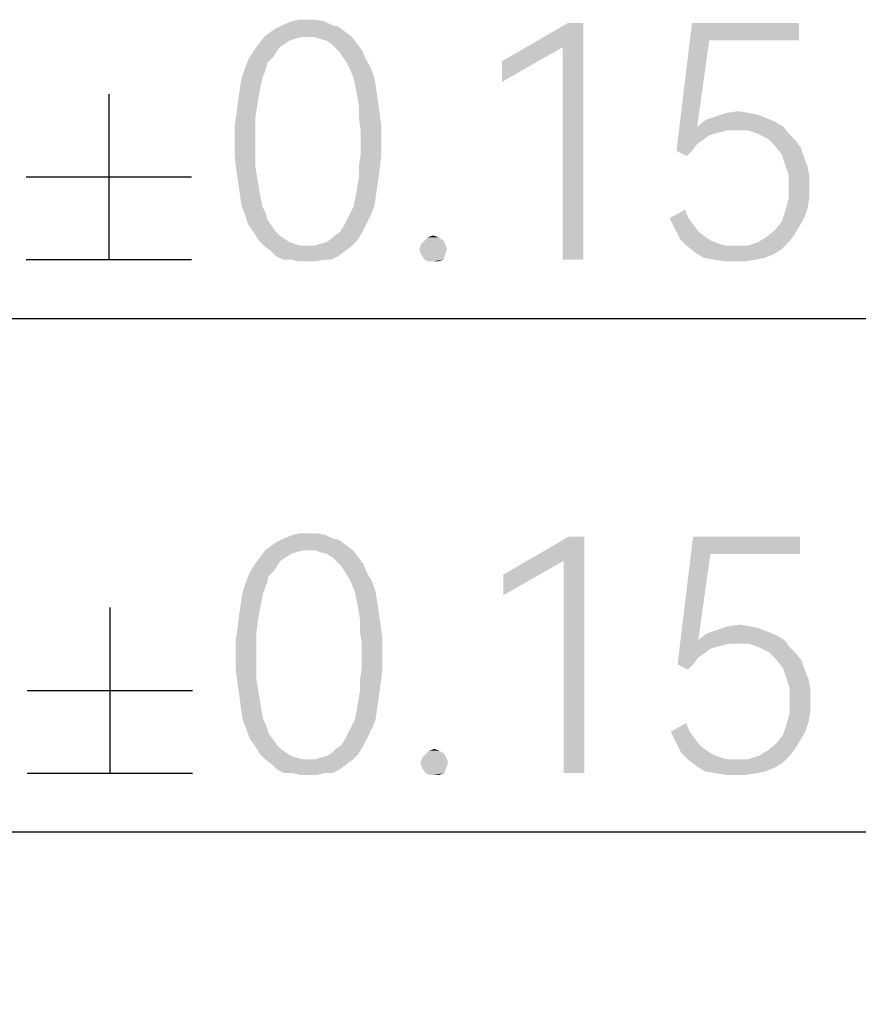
# Model space of a CAD drawing. Header units: millimetres. Extents: x 0 to 297, y 0 to 210.
# Tile 107 of 122: x 199 to 206, y 167 to 175. Entities that reach past the tile are written whole.
import ezdxf

# ---------------------------------------------------------------- set-up
doc = ezdxf.new("R2010")
doc.units = ezdxf.units.MM
doc.header["$LTSCALE"] = 16.335
doc.layers.get('0').update_dxf_attribs({"linetype": 'CONTINUOUS'})
doc.styles.get("Standard").update_dxf_attribs({"font": 'harmonyos_sans_sc_light.ttf'})
doc.dimstyles.new('DIMSTYLE_3', dxfattribs={"dimtxt": 2, "dimasz": 1.8, "dimexe": 0.8, "dimexo": 0, "dimgap": 0.5, "dimtad": 1, "dimzin": 0, "dimdsep": 46, "dimtxsty": 'STANDARD', "dimblk": '_FILLED', "dimblk1": '_FILLED', "dimblk2": '_FILLED', "dimcen": 0.09, "dimclrt": 7, "dimazin": 0, "dimtol": 1, "dimtp": 0.15, "dimtm": 0.15, "dimtfac": 1, "dimtofl": 0, "dimtmove": 0, "dimatfit": 3, "dimldrblk": '_FILLED', "dimfxl": 1, "dimtolj": 1, "dimtzin": 0, "dimarcsym": 0})

# ---------------------------------------------------------------- blocks, each defined once
blk = doc.blocks.new('_FILLED')
at = {"color": 0, "linetype": 'BYBLOCK'}
blk.add_solid([(0, 0), (-1, 0.1667), (-1, -0.1667)], dxfattribs=at)
blk = doc.blocks.new('*D4')
at = {"color": 7, "linetype": 'CONTINUOUS'}
for p, q in [((169.6686, 159.3616), (169.6686, 169.2848)), ((227.6686, 159.3616), (227.6686, 169.2848)), ((169.6686, 168.4848), (198.6686, 168.4848)), ((227.6686, 168.4848), (198.6686, 168.4848))]:
    blk.add_line(p, q, dxfattribs=at)
at = {"color": 7, "linetype": 'CONTINUOUS', "xscale": 1.8, "yscale": 1.8, "zscale": 1.8, "rotation": 180}
blk.add_blockref('_FILLED', (169.6686, 168.4848), dxfattribs=at)
at = {"color": 7, "linetype": 'CONTINUOUS', "xscale": 1.8, "yscale": 1.8, "zscale": 1.8}
blk.add_blockref('_FILLED', (227.6686, 168.4848), dxfattribs=at)
blk = doc.blocks.new('*D5')
at = {"color": 7, "linetype": 'CONTINUOUS'}
for p, q in [((163.1591, 147.1), (163.1591, 173.6274)), ((234.1591, 147.0271), (234.1591, 173.6274)), ((163.1591, 172.8274), (198.6591, 172.8274)), ((234.1591, 172.8274), (198.6591, 172.8274))]:
    blk.add_line(p, q, dxfattribs=at)
at = {"color": 7, "linetype": 'CONTINUOUS', "xscale": 1.8, "yscale": 1.8, "zscale": 1.8, "rotation": 180}
blk.add_blockref('_FILLED', (163.1591, 172.8274), dxfattribs=at)
at = {"color": 7, "linetype": 'CONTINUOUS', "xscale": 1.8, "yscale": 1.8, "zscale": 1.8}
blk.add_blockref('_FILLED', (234.1591, 172.8274), dxfattribs=at)

msp = doc.modelspace()

# ---------------------------------------------------------------- linework, layer by layer
at = {"color": 7, "linetype": 'CONTINUOUS'}
for p, q in [((199.86, 174.7274), (199.86, 173.3274)), ((199.1599, 174.0274), (200.5599, 174.0274)), ((199.1599, 173.3274), (200.5599, 173.3274)), ((199.8695, 170.3848), (199.8695, 168.9848)), ((199.1695, 169.6848), (200.5695, 169.6848)), ((199.1695, 168.9848), (200.5695, 168.9848))]:
    msp.add_line(p, q, dxfattribs=at)
for points in [[(201.2312, 175.2544), (201.275, 175.2836), (201.8006, 175.2982)], [(201.2312, 175.2544), (201.8006, 175.2982), (201.859, 175.2544)], [(201.7422, 175.3128), (201.8006, 175.2982), (201.275, 175.2836)], [(201.7422, 175.3128), (201.275, 175.2836), (201.3334, 175.3128)], [(201.6838, 175.342), (201.3334, 175.3128), (201.4064, 175.342)], [(201.3334, 175.3128), (201.6838, 175.342), (201.7422, 175.3128)], [(201.5378, 175.3566), (201.6108, 175.3566), (201.4064, 175.342)], [(201.5378, 175.3566), (201.4064, 175.342), (201.4648, 175.3566)], [(201.4064, 175.342), (201.6108, 175.3566), (201.6838, 175.342)], [(203.8736, 175.3274), (203.6984, 175.123), (203.1874, 175.0062)], [(203.8736, 175.3274), (203.1874, 175.0062), (203.7422, 175.3274)], [(203.6984, 173.3274), (203.6984, 175.123), (203.8736, 175.3274)], [(203.6984, 173.3274), (203.8736, 175.3274), (203.8736, 173.3274)], [(204.9393, 175.1814), (204.6619, 174.2471), (204.7933, 175.3274)], [(204.7933, 175.3274), (205.6984, 175.3274), (204.9393, 175.1814)], [(204.9393, 175.1814), (205.6984, 175.3274), (205.6984, 175.1814)], [(201.494, 175.2106), (201.4356, 175.196), (201.1291, 175.1522)], [(201.494, 175.2106), (201.1291, 175.1522), (201.1728, 175.2106)], [(201.859, 175.2544), (201.1728, 175.2106), (201.2312, 175.2544)], [(201.494, 175.2106), (201.1728, 175.2106), (201.859, 175.2544)], [(201.5378, 175.2106), (201.494, 175.2106), (201.859, 175.2544)], [(201.5962, 175.2106), (201.5378, 175.2106), (201.859, 175.2544)], [(201.5962, 175.2106), (201.859, 175.2544), (201.9174, 175.2106)], [(201.9174, 175.2106), (201.64, 175.196), (201.5962, 175.2106)], [(201.6984, 175.1814), (201.64, 175.196), (201.9174, 175.2106)], [(201.7422, 175.1522), (201.6984, 175.1814), (201.9174, 175.2106)], [(201.7422, 175.1522), (201.9174, 175.2106), (201.9612, 175.1522)], [(201.348, 175.1522), (201.3042, 175.123), (201.0853, 175.0938)], [(201.348, 175.1522), (201.0853, 175.0938), (201.1291, 175.1522)], [(201.0853, 175.0938), (201.3042, 175.123), (201.275, 175.0792)], [(201.4356, 175.196), (201.3918, 175.1814), (201.1291, 175.1522)], [(201.1291, 175.1522), (201.3918, 175.1814), (201.348, 175.1522)], [(201.9612, 175.1522), (201.7714, 175.123), (201.7422, 175.1522)], [(201.7714, 175.123), (201.9612, 175.1522), (202.005, 175.0938)], [(202.005, 175.0938), (201.8152, 175.0792), (201.7714, 175.123)], [(203.1874, 175.0062), (203.6984, 175.123), (203.1874, 174.8311)], [(204.9393, 175.1814), (204.8371, 174.4515), (204.6619, 174.2471)], [(201.275, 175.0792), (201.0415, 175.0208), (201.0853, 175.0938)], [(201.275, 175.0792), (201.2458, 175.0354), (201.0415, 175.0208)], [(201.0415, 175.0208), (201.2458, 175.0354), (201.202, 174.9916)], [(201.8444, 175.0354), (201.8152, 175.0792), (202.005, 175.0938)], [(201.8444, 175.0354), (202.005, 175.0938), (202.0342, 175.0208)], [(202.0342, 175.0208), (201.8736, 174.9916), (201.8444, 175.0354)], [(201.202, 174.9916), (201.0123, 174.9478), (201.0415, 175.0208)], [(201.0123, 174.9478), (201.202, 174.9916), (201.1874, 174.9332)], [(201.8736, 174.9916), (202.0342, 175.0208), (202.078, 174.9478)], [(202.078, 174.9478), (201.9028, 174.9332), (201.8736, 174.9916)], [(201.1874, 174.9332), (200.9831, 174.8603), (201.0123, 174.9478)], [(200.9831, 174.8603), (201.1874, 174.9332), (201.1582, 174.8603)], [(201.932, 174.8603), (201.9028, 174.9332), (202.078, 174.9478)], [(201.932, 174.8603), (202.078, 174.9478), (202.1072, 174.8603)], [(201.1582, 174.8603), (201.1436, 174.7873), (200.9685, 174.7727)], [(201.1582, 174.8603), (200.9685, 174.7727), (200.9831, 174.8603)], [(200.9685, 174.7727), (201.1436, 174.7873), (201.1291, 174.7143)], [(202.1072, 174.8603), (201.9466, 174.7873), (201.932, 174.8603)], [(201.9466, 174.7873), (202.1072, 174.8603), (202.1218, 174.7727)], [(202.1218, 174.7727), (201.9612, 174.7143), (201.9466, 174.7873)], [(201.1291, 174.7143), (200.9539, 174.6705), (200.9685, 174.7727)], [(200.9539, 174.6705), (201.1291, 174.7143), (201.1145, 174.6267)], [(201.9612, 174.7143), (202.1218, 174.7727), (202.1363, 174.6705)], [(202.1363, 174.6705), (201.9758, 174.6267), (201.9612, 174.7143)], [(201.1145, 174.6267), (200.9393, 174.5537), (200.9539, 174.6705)], [(200.9393, 174.5537), (201.1145, 174.6267), (201.0999, 174.5245)], [(201.9758, 174.6267), (202.1363, 174.6705), (202.1509, 174.5683)], [(202.1509, 174.5683), (201.9758, 174.5245), (201.9758, 174.6267)], [(201.0999, 174.5245), (200.9247, 174.4515), (200.9393, 174.5537)], [(201.9758, 174.5245), (202.1509, 174.5683), (202.1655, 174.4515)], [(205.421, 174.5245), (204.9101, 174.5099), (204.9977, 174.5391)], [(205.275, 174.5683), (205.348, 174.5537), (204.9977, 174.5391)], [(205.275, 174.5683), (204.9977, 174.5391), (205.0853, 174.5683)], [(204.9977, 174.5391), (205.348, 174.5537), (205.421, 174.5245)], [(205.0853, 174.5683), (205.1874, 174.5829), (205.275, 174.5683)], [(200.9247, 174.4515), (201.0999, 174.5245), (201.0999, 174.4223)], [(201.0999, 174.4223), (200.9247, 174.3201), (200.9247, 174.4515)], [(202.1655, 174.4515), (201.9904, 174.4223), (201.9758, 174.5245)], [(201.9904, 174.3201), (201.9904, 174.4223), (202.1655, 174.4515)], [(201.9904, 174.3201), (202.1655, 174.4515), (202.1655, 174.3201)], [(204.8371, 174.4515), (204.9393, 174.3785), (204.6619, 174.2471)], [(205.494, 174.4953), (204.8371, 174.4515), (204.9101, 174.5099)], [(204.8371, 174.4515), (205.494, 174.4953), (205.567, 174.4515)], [(204.8371, 174.4515), (205.567, 174.4515), (205.0999, 174.4223)], [(204.8371, 174.4515), (205.0999, 174.4223), (204.9831, 174.3931)], [(204.8371, 174.4515), (204.9831, 174.3931), (204.9393, 174.3785)], [(204.9101, 174.5099), (205.421, 174.5245), (205.494, 174.4953)], [(205.1728, 174.4223), (205.0999, 174.4223), (205.567, 174.4515)], [(205.2604, 174.4223), (205.1728, 174.4223), (205.567, 174.4515)], [(205.348, 174.3931), (205.2604, 174.4223), (205.567, 174.4515)], [(205.348, 174.3931), (205.567, 174.4515), (205.6108, 174.3931)], [(200.9247, 174.3201), (201.0999, 174.4223), (201.0999, 174.3201)], [(204.9393, 174.3785), (204.8809, 174.3347), (204.6619, 174.2471)], [(205.0999, 174.4223), (205.0415, 174.4077), (204.9831, 174.3931)], [(205.6108, 174.3931), (205.4356, 174.3493), (205.348, 174.3931)], [(205.4356, 174.3493), (205.6108, 174.3931), (205.6692, 174.3347)], [(201.0999, 174.3201), (201.0999, 174.2179), (200.9247, 174.2033)], [(201.0999, 174.3201), (200.9247, 174.2033), (200.9247, 174.3201)], [(202.1655, 174.3201), (201.9904, 174.2179), (201.9904, 174.3201)], [(201.9904, 174.2179), (202.1655, 174.3201), (202.1655, 174.2033)], [(204.8809, 174.3347), (204.8371, 174.3055), (204.6619, 174.2471)], [(204.6619, 174.2471), (204.8371, 174.3055), (204.7933, 174.2471)], [(205.6692, 174.3347), (205.494, 174.2909), (205.4356, 174.3493)], [(205.494, 174.2909), (205.6692, 174.3347), (205.713, 174.2763)], [(205.713, 174.2763), (205.5524, 174.2179), (205.494, 174.2909)], [(200.9247, 174.2033), (201.0999, 174.2179), (201.0999, 174.1157)], [(201.0999, 174.1157), (200.9393, 174.0865), (200.9247, 174.2033)], [(202.1655, 174.2033), (201.9758, 174.1157), (201.9904, 174.2179)], [(201.9758, 174.1157), (202.1655, 174.2033), (202.1509, 174.0865)], [(204.7933, 174.2471), (204.7495, 174.2033), (204.6619, 174.2471)], [(205.5524, 174.2179), (205.713, 174.2763), (205.7422, 174.1887)], [(205.7422, 174.1887), (205.5816, 174.1303), (205.5524, 174.2179)], [(205.5816, 174.1303), (205.7422, 174.1887), (205.7714, 174.1157)], [(205.7714, 174.1157), (205.6108, 174.0427), (205.5816, 174.1303)], [(200.9393, 174.0865), (201.0999, 174.1157), (201.1145, 174.0281)], [(201.1145, 174.0281), (200.9539, 173.9843), (200.9393, 174.0865)], [(202.1509, 174.0865), (201.9758, 174.0281), (201.9758, 174.1157)], [(201.9758, 174.0281), (202.1509, 174.0865), (202.1363, 173.9843)], [(205.6108, 174.0427), (205.7714, 174.1157), (205.786, 174.0281)], [(205.786, 174.0281), (205.6108, 173.9405), (205.6108, 174.0427)], [(200.9539, 173.9843), (201.1145, 174.0281), (201.1291, 173.9405)], [(201.1291, 173.9405), (200.9685, 173.8822), (200.9539, 173.9843)], [(202.1363, 173.9843), (201.9612, 173.9405), (201.9758, 174.0281)], [(201.9612, 173.9405), (202.1363, 173.9843), (202.1218, 173.8822)], [(205.6108, 173.9405), (205.786, 174.0281), (205.786, 173.9405)], [(200.9685, 173.8822), (201.1291, 173.9405), (201.1436, 173.853)], [(201.1436, 173.853), (200.9831, 173.78), (200.9685, 173.8822)], [(201.932, 173.78), (201.9466, 173.853), (202.1218, 173.8822)], [(201.932, 173.78), (202.1218, 173.8822), (202.1072, 173.78)], [(202.1218, 173.8822), (201.9466, 173.853), (201.9612, 173.9405)], [(205.786, 173.9405), (205.786, 173.853), (205.6108, 173.8384)], [(205.786, 173.9405), (205.6108, 173.8384), (205.6108, 173.9405)], [(200.9831, 173.78), (201.1436, 173.853), (201.1582, 173.78)], [(205.7714, 173.7654), (205.5816, 173.7362), (205.6108, 173.8384)], [(205.6108, 173.8384), (205.786, 173.853), (205.7714, 173.7654)], [(201.1582, 173.78), (201.0123, 173.707), (200.9831, 173.78)], [(201.1582, 173.78), (201.1874, 173.7216), (201.0123, 173.707)], [(201.0123, 173.707), (201.1874, 173.7216), (201.202, 173.6632)], [(201.202, 173.6632), (201.0415, 173.6194), (201.0123, 173.707)], [(202.078, 173.707), (201.8736, 173.6632), (201.9028, 173.7216)], [(201.8736, 173.6632), (202.078, 173.707), (202.0342, 173.6194)], [(202.1072, 173.78), (201.9028, 173.7216), (201.932, 173.78)], [(201.9028, 173.7216), (202.1072, 173.78), (202.078, 173.707)], [(204.6035, 173.6778), (204.7349, 173.7508), (204.7641, 173.6778)], [(205.7422, 173.6778), (205.5524, 173.6486), (205.5816, 173.7362)], [(205.5816, 173.7362), (205.7714, 173.7654), (205.7422, 173.6778)], [(201.0415, 173.6194), (201.202, 173.6632), (201.2458, 173.6048)], [(201.2458, 173.6048), (201.0853, 173.561), (201.0415, 173.6194)], [(201.8152, 173.561), (201.8444, 173.6048), (202.0342, 173.6194)], [(201.8152, 173.561), (202.0342, 173.6194), (202.005, 173.561)], [(202.0342, 173.6194), (201.8444, 173.6048), (201.8736, 173.6632)], [(204.7641, 173.6778), (204.6473, 173.5902), (204.6035, 173.6778)], [(204.7641, 173.6778), (204.8079, 173.6194), (204.6473, 173.5902)], [(204.6473, 173.5902), (204.8079, 173.6194), (204.8517, 173.561)], [(205.6984, 173.6048), (205.494, 173.5756), (205.5524, 173.6486)], [(205.5524, 173.6486), (205.7422, 173.6778), (205.6984, 173.6048)], [(201.0853, 173.561), (201.2458, 173.6048), (201.275, 173.561)], [(201.275, 173.561), (201.1291, 173.488), (201.0853, 173.561)], [(201.275, 173.561), (201.3042, 173.5318), (201.1291, 173.488)], [(201.7422, 173.5026), (201.7714, 173.5318), (202.005, 173.561)], [(201.7422, 173.5026), (202.005, 173.561), (201.9612, 173.488)], [(202.005, 173.561), (201.7714, 173.5318), (201.8152, 173.561)], [(204.8517, 173.561), (204.6911, 173.5026), (204.6473, 173.5902)], [(204.8517, 173.561), (204.9101, 173.5172), (204.6911, 173.5026)], [(205.6546, 173.5318), (205.421, 173.5172), (205.494, 173.5756)], [(205.494, 173.5756), (205.6984, 173.6048), (205.6546, 173.5318)], [(201.3042, 173.5318), (201.348, 173.5026), (201.1291, 173.488)], [(201.1291, 173.488), (201.348, 173.5026), (201.3918, 173.4734)], [(201.3918, 173.4734), (201.1728, 173.4442), (201.1291, 173.488)], [(201.3918, 173.4734), (201.4356, 173.4588), (201.1728, 173.4442)], [(201.1728, 173.4442), (201.4356, 173.4588), (201.494, 173.4442)], [(201.5962, 173.4442), (201.64, 173.4588), (201.9612, 173.488)], [(201.5962, 173.4442), (201.9612, 173.488), (201.9174, 173.4442)], [(201.64, 173.4588), (201.6984, 173.4734), (201.9612, 173.488)], [(201.9612, 173.488), (201.6984, 173.4734), (201.7422, 173.5026)], [(202.7057, 173.4588), (202.4867, 173.415), (202.5013, 173.4588)], [(202.4867, 173.415), (202.7057, 173.4588), (202.7203, 173.415)], [(202.6911, 173.488), (202.5013, 173.4588), (202.5305, 173.488)], [(202.5013, 173.4588), (202.6911, 173.488), (202.7057, 173.4588)], [(202.6473, 173.5172), (202.5305, 173.488), (202.5597, 173.5172)], [(202.5305, 173.488), (202.6473, 173.5172), (202.6911, 173.488)], [(202.5597, 173.5172), (202.6035, 173.5318), (202.6473, 173.5172)], [(204.6911, 173.5026), (204.9101, 173.5172), (204.9539, 173.488)], [(204.9539, 173.488), (204.7495, 173.4442), (204.6911, 173.5026)], [(204.9539, 173.488), (205.0269, 173.4588), (204.7495, 173.4442)], [(204.7495, 173.4442), (205.0269, 173.4588), (205.0853, 173.4442)], [(205.6108, 173.4734), (205.2604, 173.4442), (205.348, 173.4734)], [(205.2604, 173.4442), (205.6108, 173.4734), (205.5524, 173.415)], [(205.348, 173.4734), (205.421, 173.5172), (205.6546, 173.5318)], [(205.348, 173.4734), (205.6546, 173.5318), (205.6108, 173.4734)], [(201.494, 173.4442), (201.2312, 173.4004), (201.1728, 173.4442)], [(201.5962, 173.4442), (201.9174, 173.4442), (201.2312, 173.4004)], [(201.5378, 173.4442), (201.5962, 173.4442), (201.2312, 173.4004)], [(201.494, 173.4442), (201.5378, 173.4442), (201.2312, 173.4004)], [(201.2312, 173.4004), (201.9174, 173.4442), (201.859, 173.4004)], [(201.859, 173.4004), (201.275, 173.3566), (201.2312, 173.4004)], [(201.275, 173.3566), (201.859, 173.4004), (201.8006, 173.3566)], [(202.7203, 173.415), (202.5013, 173.3712), (202.4867, 173.415)], [(202.5013, 173.3712), (202.7203, 173.415), (202.7057, 173.3712)], [(202.7057, 173.3712), (202.5305, 173.3274), (202.5013, 173.3712)], [(202.5305, 173.3274), (202.7057, 173.3712), (202.6911, 173.3274)], [(205.0853, 173.4442), (204.8225, 173.3858), (204.7495, 173.4442)], [(205.2604, 173.4442), (205.5524, 173.415), (204.8225, 173.3858)], [(205.1582, 173.4442), (205.2604, 173.4442), (204.8225, 173.3858)], [(205.0853, 173.4442), (205.1582, 173.4442), (204.8225, 173.3858)], [(204.8225, 173.3858), (205.5524, 173.415), (205.4794, 173.3712)], [(205.4794, 173.3712), (204.8955, 173.342), (204.8225, 173.3858)], [(204.8955, 173.342), (205.4794, 173.3712), (205.4064, 173.342)], [(201.8006, 173.3566), (201.3334, 173.3274), (201.275, 173.3566)], [(201.4064, 173.3274), (201.3334, 173.3274), (201.8006, 173.3566)], [(201.6838, 173.3274), (201.4064, 173.3274), (201.8006, 173.3566)], [(201.6838, 173.3274), (201.4648, 173.3128), (201.4064, 173.3274)], [(201.5378, 173.3128), (201.4648, 173.3128), (201.6838, 173.3274)], [(201.5378, 173.3128), (201.6838, 173.3274), (201.6108, 173.3128)], [(201.6838, 173.3274), (201.8006, 173.3566), (201.7422, 173.3274)], [(202.6911, 173.3274), (202.5597, 173.3128), (202.5305, 173.3274)], [(202.6035, 173.3128), (202.5597, 173.3128), (202.6911, 173.3274)], [(202.6035, 173.3128), (202.6911, 173.3274), (202.6473, 173.3128)], [(205.4064, 173.342), (204.9831, 173.3274), (204.8955, 173.342)], [(204.9831, 173.3274), (205.4064, 173.342), (205.3334, 173.3274)], [(205.3334, 173.3274), (205.0707, 173.3128), (204.9831, 173.3274)], [(205.1582, 173.3128), (205.0707, 173.3128), (205.3334, 173.3274)], [(205.1582, 173.3128), (205.3334, 173.3274), (205.2458, 173.3128)], [(201.2408, 170.9118), (201.2845, 170.941), (201.8101, 170.9556)], [(201.2408, 170.9118), (201.8101, 170.9556), (201.8685, 170.9118)], [(201.7517, 170.9702), (201.8101, 170.9556), (201.2845, 170.941)], [(201.7517, 170.9702), (201.2845, 170.941), (201.3429, 170.9702)], [(201.6933, 170.9994), (201.3429, 170.9702), (201.4159, 170.9994)], [(201.3429, 170.9702), (201.6933, 170.9994), (201.7517, 170.9702)], [(201.5473, 171.014), (201.6203, 171.014), (201.4159, 170.9994)], [(201.5473, 171.014), (201.4159, 170.9994), (201.4743, 171.014)], [(201.4159, 170.9994), (201.6203, 171.014), (201.6933, 170.9994)], [(203.8831, 170.9848), (203.7079, 170.7804), (203.197, 170.6636)], [(203.8831, 170.9848), (203.197, 170.6636), (203.7517, 170.9848)], [(203.7079, 168.9848), (203.7079, 170.7804), (203.8831, 170.9848)], [(203.7079, 168.9848), (203.8831, 170.9848), (203.8831, 168.9848)], [(204.9488, 170.8388), (204.6714, 169.9045), (204.8028, 170.9848)], [(204.8028, 170.9848), (205.7079, 170.9848), (204.9488, 170.8388)], [(204.9488, 170.8388), (205.7079, 170.9848), (205.7079, 170.8388)], [(201.8685, 170.9118), (201.1824, 170.868), (201.2408, 170.9118)], [(201.5035, 170.868), (201.1824, 170.868), (201.8685, 170.9118)], [(201.5473, 170.868), (201.5035, 170.868), (201.8685, 170.9118)], [(201.6057, 170.868), (201.5473, 170.868), (201.8685, 170.9118)], [(201.6057, 170.868), (201.8685, 170.9118), (201.9269, 170.868)], [(201.3575, 170.8096), (201.3137, 170.7804), (201.0948, 170.7512)], [(201.3575, 170.8096), (201.0948, 170.7512), (201.1386, 170.8096)], [(201.5035, 170.868), (201.4451, 170.8534), (201.1386, 170.8096)], [(201.5035, 170.868), (201.1386, 170.8096), (201.1824, 170.868)], [(201.4451, 170.8534), (201.4013, 170.8388), (201.1386, 170.8096)], [(201.1386, 170.8096), (201.4013, 170.8388), (201.3575, 170.8096)], [(201.9269, 170.868), (201.6495, 170.8534), (201.6057, 170.868)], [(201.7079, 170.8388), (201.6495, 170.8534), (201.9269, 170.868)], [(201.7517, 170.8096), (201.7079, 170.8388), (201.9269, 170.868)], [(201.7517, 170.8096), (201.9269, 170.868), (201.9707, 170.8096)], [(201.9707, 170.8096), (201.7809, 170.7804), (201.7517, 170.8096)], [(201.7809, 170.7804), (201.9707, 170.8096), (202.0145, 170.7512)], [(204.9488, 170.8388), (204.8466, 170.1089), (204.6714, 169.9045)], [(201.2845, 170.7366), (201.051, 170.6782), (201.0948, 170.7512)], [(201.2845, 170.7366), (201.2554, 170.6928), (201.051, 170.6782)], [(201.0948, 170.7512), (201.3137, 170.7804), (201.2845, 170.7366)], [(202.0145, 170.7512), (201.8247, 170.7366), (201.7809, 170.7804)], [(201.8539, 170.6928), (201.8247, 170.7366), (202.0145, 170.7512)], [(201.8539, 170.6928), (202.0145, 170.7512), (202.0437, 170.6782)], [(203.197, 170.6636), (203.7079, 170.7804), (203.197, 170.4884)], [(201.2116, 170.649), (201.0218, 170.6052), (201.051, 170.6782)], [(201.0218, 170.6052), (201.2116, 170.649), (201.197, 170.5906)], [(201.051, 170.6782), (201.2554, 170.6928), (201.2116, 170.649)], [(202.0437, 170.6782), (201.8831, 170.649), (201.8539, 170.6928)], [(201.8831, 170.649), (202.0437, 170.6782), (202.0875, 170.6052)], [(202.0875, 170.6052), (201.9123, 170.5906), (201.8831, 170.649)], [(201.197, 170.5906), (200.9926, 170.5176), (201.0218, 170.6052)], [(200.9926, 170.5176), (201.197, 170.5906), (201.1678, 170.5176)], [(201.9415, 170.5176), (201.9123, 170.5906), (202.0875, 170.6052)], [(201.9415, 170.5176), (202.0875, 170.6052), (202.1167, 170.5176)], [(201.1678, 170.5176), (201.1532, 170.4446), (200.978, 170.43)], [(201.1678, 170.5176), (200.978, 170.43), (200.9926, 170.5176)], [(202.1167, 170.5176), (201.9561, 170.4446), (201.9415, 170.5176)], [(201.9561, 170.4446), (202.1167, 170.5176), (202.1313, 170.43)], [(201.1386, 170.3716), (200.9634, 170.3278), (200.978, 170.43)], [(200.9634, 170.3278), (201.1386, 170.3716), (201.124, 170.284)], [(200.978, 170.43), (201.1532, 170.4446), (201.1386, 170.3716)], [(202.1313, 170.43), (201.9707, 170.3716), (201.9561, 170.4446)], [(201.9707, 170.3716), (202.1313, 170.43), (202.1459, 170.3278)], [(202.1459, 170.3278), (201.9853, 170.284), (201.9707, 170.3716)], [(201.124, 170.284), (200.9488, 170.2111), (200.9634, 170.3278)], [(201.9853, 170.284), (202.1459, 170.3278), (202.1605, 170.2257)], [(201.1094, 170.1819), (200.9342, 170.1089), (200.9488, 170.2111)], [(200.9488, 170.2111), (201.124, 170.284), (201.1094, 170.1819)], [(202.1605, 170.2257), (201.9853, 170.1819), (201.9853, 170.284)], [(201.9853, 170.1819), (202.1605, 170.2257), (202.1751, 170.1089)], [(205.2845, 170.2257), (205.3575, 170.2111), (205.0072, 170.1965)], [(205.2845, 170.2257), (205.0072, 170.1965), (205.0948, 170.2257)], [(205.0072, 170.1965), (205.3575, 170.2111), (205.4305, 170.1819)], [(205.0948, 170.2257), (205.197, 170.2402), (205.2845, 170.2257)], [(200.9342, 170.1089), (201.1094, 170.1819), (201.1094, 170.0797)], [(202.1751, 170.1089), (201.9999, 170.0797), (201.9853, 170.1819)], [(205.5035, 170.1527), (204.8466, 170.1089), (204.9196, 170.1673)], [(204.8466, 170.1089), (205.5035, 170.1527), (205.5765, 170.1089)], [(205.4305, 170.1819), (204.9196, 170.1673), (205.0072, 170.1965)], [(204.9196, 170.1673), (205.4305, 170.1819), (205.5035, 170.1527)], [(201.1094, 170.0797), (200.9342, 169.9775), (200.9342, 170.1089)], [(200.9342, 169.9775), (201.1094, 170.0797), (201.1094, 169.9775)], [(201.9999, 169.9775), (201.9999, 170.0797), (202.1751, 170.1089)], [(201.9999, 169.9775), (202.1751, 170.1089), (202.1751, 169.9775)], [(204.8466, 170.1089), (204.9488, 170.0359), (204.6714, 169.9045)], [(204.8466, 170.1089), (205.5765, 170.1089), (205.1094, 170.0797)], [(204.8466, 170.1089), (205.1094, 170.0797), (204.9926, 170.0505)], [(204.8466, 170.1089), (204.9926, 170.0505), (204.9488, 170.0359)], [(205.1094, 170.0797), (205.051, 170.0651), (204.9926, 170.0505)], [(205.1824, 170.0797), (205.1094, 170.0797), (205.5765, 170.1089)], [(205.2699, 170.0797), (205.1824, 170.0797), (205.5765, 170.1089)], [(205.3575, 170.0505), (205.2699, 170.0797), (205.5765, 170.1089)], [(205.3575, 170.0505), (205.5765, 170.1089), (205.6203, 170.0505)], [(205.6203, 170.0505), (205.4451, 170.0067), (205.3575, 170.0505)], [(205.4451, 170.0067), (205.6203, 170.0505), (205.6787, 169.9921)], [(201.1094, 169.9775), (201.1094, 169.8753), (200.9342, 169.8607)], [(201.1094, 169.9775), (200.9342, 169.8607), (200.9342, 169.9775)], [(202.1751, 169.9775), (201.9999, 169.8753), (201.9999, 169.9775)], [(201.9999, 169.8753), (202.1751, 169.9775), (202.1751, 169.8607)], [(204.9488, 170.0359), (204.8904, 169.9921), (204.6714, 169.9045)], [(204.8904, 169.9921), (204.8466, 169.9629), (204.6714, 169.9045)], [(204.6714, 169.9045), (204.8466, 169.9629), (204.8028, 169.9045)], [(205.6787, 169.9921), (205.5035, 169.9483), (205.4451, 170.0067)], [(205.5035, 169.9483), (205.6787, 169.9921), (205.7225, 169.9337)], [(200.9342, 169.8607), (201.1094, 169.8753), (201.1094, 169.7731)], [(202.1751, 169.8607), (201.9853, 169.7731), (201.9999, 169.8753)], [(204.8028, 169.9045), (204.759, 169.8607), (204.6714, 169.9045)], [(205.7225, 169.9337), (205.5619, 169.8753), (205.5035, 169.9483)], [(205.5619, 169.8753), (205.7225, 169.9337), (205.7517, 169.8461)], [(205.7517, 169.8461), (205.5911, 169.7877), (205.5619, 169.8753)], [(201.1094, 169.7731), (200.9488, 169.7439), (200.9342, 169.8607)], [(201.9853, 169.7731), (202.1751, 169.8607), (202.1605, 169.7439)], [(205.5911, 169.7877), (205.7517, 169.8461), (205.7809, 169.7731)], [(205.7809, 169.7731), (205.6203, 169.7001), (205.5911, 169.7877)], [(200.9488, 169.7439), (201.1094, 169.7731), (201.124, 169.6855)], [(201.124, 169.6855), (200.9634, 169.6417), (200.9488, 169.7439)], [(202.1605, 169.7439), (201.9853, 169.6855), (201.9853, 169.7731)], [(201.9853, 169.6855), (202.1605, 169.7439), (202.1459, 169.6417)], [(205.6203, 169.7001), (205.7809, 169.7731), (205.7955, 169.6855)], [(200.9634, 169.6417), (201.124, 169.6855), (201.1386, 169.5979)], [(201.1386, 169.5979), (200.978, 169.5395), (200.9634, 169.6417)], [(202.1459, 169.6417), (201.9707, 169.5979), (201.9853, 169.6855)], [(201.9707, 169.5979), (202.1459, 169.6417), (202.1313, 169.5395)], [(205.7955, 169.6855), (205.6203, 169.5979), (205.6203, 169.7001)], [(205.6203, 169.5979), (205.7955, 169.6855), (205.7955, 169.5979)], [(200.978, 169.5395), (201.1386, 169.5979), (201.1532, 169.5103)], [(201.1532, 169.5103), (200.9926, 169.4373), (200.978, 169.5395)], [(201.9415, 169.4373), (201.9561, 169.5103), (202.1313, 169.5395)], [(201.9415, 169.4373), (202.1313, 169.5395), (202.1167, 169.4373)], [(202.1313, 169.5395), (201.9561, 169.5103), (201.9707, 169.5979)], [(205.7955, 169.5979), (205.7955, 169.5103), (205.6203, 169.4957)], [(205.7955, 169.5979), (205.6203, 169.4957), (205.6203, 169.5979)], [(200.9926, 169.4373), (201.1532, 169.5103), (201.1678, 169.4373)], [(205.7809, 169.4227), (205.5911, 169.3935), (205.6203, 169.4957)], [(205.6203, 169.4957), (205.7955, 169.5103), (205.7809, 169.4227)], [(201.1678, 169.4373), (201.0218, 169.3643), (200.9926, 169.4373)], [(201.1678, 169.4373), (201.197, 169.3789), (201.0218, 169.3643)], [(201.0218, 169.3643), (201.197, 169.3789), (201.2116, 169.3205)], [(202.0875, 169.3643), (201.8831, 169.3205), (201.9123, 169.3789)], [(202.1167, 169.4373), (201.9123, 169.3789), (201.9415, 169.4373)], [(201.9123, 169.3789), (202.1167, 169.4373), (202.0875, 169.3643)], [(204.613, 169.3351), (204.7444, 169.4081), (204.7736, 169.3351)], [(205.7517, 169.3351), (205.5619, 169.3059), (205.5911, 169.3935)], [(205.5911, 169.3935), (205.7809, 169.4227), (205.7517, 169.3351)], [(201.2116, 169.3205), (201.051, 169.2767), (201.0218, 169.3643)], [(201.051, 169.2767), (201.2116, 169.3205), (201.2554, 169.2621)], [(202.0437, 169.2767), (201.8539, 169.2621), (201.8831, 169.3205)], [(201.8831, 169.3205), (202.0875, 169.3643), (202.0437, 169.2767)], [(204.7736, 169.3351), (204.6568, 169.2475), (204.613, 169.3351)], [(204.7736, 169.3351), (204.8174, 169.2767), (204.6568, 169.2475)], [(205.7079, 169.2621), (205.5035, 169.2329), (205.5619, 169.3059)], [(205.5619, 169.3059), (205.7517, 169.3351), (205.7079, 169.2621)], [(201.2554, 169.2621), (201.0948, 169.2184), (201.051, 169.2767)], [(201.0948, 169.2184), (201.2554, 169.2621), (201.2845, 169.2184)], [(201.2845, 169.2184), (201.1386, 169.1454), (201.0948, 169.2184)], [(201.2845, 169.2184), (201.3137, 169.1892), (201.1386, 169.1454)], [(201.7517, 169.16), (201.7809, 169.1892), (202.0145, 169.2184)], [(201.7517, 169.16), (202.0145, 169.2184), (201.9707, 169.1454)], [(202.0145, 169.2184), (201.7809, 169.1892), (201.8247, 169.2184)], [(201.8247, 169.2184), (201.8539, 169.2621), (202.0437, 169.2767)], [(201.8247, 169.2184), (202.0437, 169.2767), (202.0145, 169.2184)], [(204.6568, 169.2475), (204.8174, 169.2767), (204.8612, 169.2184)], [(204.8612, 169.2184), (204.7006, 169.16), (204.6568, 169.2475)], [(204.8612, 169.2184), (204.9196, 169.1746), (204.7006, 169.16)], [(205.6641, 169.1892), (205.4305, 169.1746), (205.5035, 169.2329)], [(205.5035, 169.2329), (205.7079, 169.2621), (205.6641, 169.1892)], [(201.3137, 169.1892), (201.3575, 169.16), (201.1386, 169.1454)], [(201.1386, 169.1454), (201.3575, 169.16), (201.4013, 169.1308)], [(201.4013, 169.1308), (201.1824, 169.1016), (201.1386, 169.1454)], [(201.4013, 169.1308), (201.4451, 169.1162), (201.1824, 169.1016)], [(201.6057, 169.1016), (201.6495, 169.1162), (201.9707, 169.1454)], [(201.6057, 169.1016), (201.9707, 169.1454), (201.9269, 169.1016)], [(201.6495, 169.1162), (201.7079, 169.1308), (201.9707, 169.1454)], [(201.9707, 169.1454), (201.7079, 169.1308), (201.7517, 169.16)], [(202.7006, 169.1454), (202.5108, 169.1162), (202.54, 169.1454)], [(202.5108, 169.1162), (202.7006, 169.1454), (202.7152, 169.1162)], [(202.6568, 169.1746), (202.54, 169.1454), (202.5692, 169.1746)], [(202.54, 169.1454), (202.6568, 169.1746), (202.7006, 169.1454)], [(202.5692, 169.1746), (202.613, 169.1892), (202.6568, 169.1746)], [(204.7006, 169.16), (204.9196, 169.1746), (204.9634, 169.1454)], [(204.9634, 169.1454), (204.759, 169.1016), (204.7006, 169.16)], [(204.9634, 169.1454), (205.0364, 169.1162), (204.759, 169.1016)], [(205.6203, 169.1308), (205.2699, 169.1016), (205.3575, 169.1308)], [(205.2699, 169.1016), (205.6203, 169.1308), (205.5619, 169.0724)], [(205.3575, 169.1308), (205.4305, 169.1746), (205.6641, 169.1892)], [(205.3575, 169.1308), (205.6641, 169.1892), (205.6203, 169.1308)], [(201.1824, 169.1016), (201.4451, 169.1162), (201.5035, 169.1016)], [(201.5035, 169.1016), (201.2408, 169.0578), (201.1824, 169.1016)], [(201.6057, 169.1016), (201.9269, 169.1016), (201.2408, 169.0578)], [(201.5473, 169.1016), (201.6057, 169.1016), (201.2408, 169.0578)], [(201.5035, 169.1016), (201.5473, 169.1016), (201.2408, 169.0578)], [(201.2408, 169.0578), (201.9269, 169.1016), (201.8685, 169.0578)], [(201.8685, 169.0578), (201.2845, 169.014), (201.2408, 169.0578)], [(201.2845, 169.014), (201.8685, 169.0578), (201.8101, 169.014)], [(202.7152, 169.1162), (202.4962, 169.0724), (202.5108, 169.1162)], [(202.4962, 169.0724), (202.7152, 169.1162), (202.7298, 169.0724)], [(202.7298, 169.0724), (202.5108, 169.0286), (202.4962, 169.0724)], [(202.5108, 169.0286), (202.7298, 169.0724), (202.7152, 169.0286)], [(204.759, 169.1016), (205.0364, 169.1162), (205.0948, 169.1016)], [(205.0948, 169.1016), (204.832, 169.0432), (204.759, 169.1016)], [(205.2699, 169.1016), (205.5619, 169.0724), (204.832, 169.0432)], [(205.1678, 169.1016), (205.2699, 169.1016), (204.832, 169.0432)], [(205.0948, 169.1016), (205.1678, 169.1016), (204.832, 169.0432)], [(204.832, 169.0432), (205.5619, 169.0724), (205.4889, 169.0286)], [(205.4889, 169.0286), (204.905, 168.9994), (204.832, 169.0432)], [(201.8101, 169.014), (201.3429, 168.9848), (201.2845, 169.014)], [(201.4159, 168.9848), (201.3429, 168.9848), (201.8101, 169.014)], [(201.6933, 168.9848), (201.4159, 168.9848), (201.8101, 169.014)], [(201.6933, 168.9848), (201.4743, 168.9702), (201.4159, 168.9848)], [(201.5473, 168.9702), (201.4743, 168.9702), (201.6933, 168.9848)], [(201.5473, 168.9702), (201.6933, 168.9848), (201.6203, 168.9702)], [(201.6933, 168.9848), (201.8101, 169.014), (201.7517, 168.9848)], [(202.7152, 169.0286), (202.54, 168.9848), (202.5108, 169.0286)], [(202.54, 168.9848), (202.7152, 169.0286), (202.7006, 168.9848)], [(202.7006, 168.9848), (202.5692, 168.9702), (202.54, 168.9848)], [(202.613, 168.9702), (202.5692, 168.9702), (202.7006, 168.9848)], [(202.613, 168.9702), (202.7006, 168.9848), (202.6568, 168.9702)], [(204.905, 168.9994), (205.4889, 169.0286), (205.4159, 168.9994)], [(205.4159, 168.9994), (204.9926, 168.9848), (204.905, 168.9994)], [(204.9926, 168.9848), (205.4159, 168.9994), (205.3429, 168.9848)], [(205.3429, 168.9848), (205.0802, 168.9702), (204.9926, 168.9848)], [(205.1678, 168.9702), (205.0802, 168.9702), (205.3429, 168.9848)], [(205.1678, 168.9702), (205.3429, 168.9848), (205.2554, 168.9702)]]:
    msp.add_solid(points, dxfattribs=at)

# ---------------------------------------------------------------- dimensions: what is measured, and where the dimension line sits
for base, p1, p2, picture, middle in [((234.1591, 172.8274), (163.1591, 147.1), (234.1591, 147.0271), '*D5', (191.3935, 172.8274)), ((227.6686, 168.4848), (169.6686, 159.3616), (227.6686, 159.3616), '*D4', (191.403, 168.4848))]:
    dim = msp.add_linear_dim(base=base, p1=p1, p2=p2, text='*<>', dimstyle='DIMSTYLE_3', dxfattribs=at)
    dim.commit()
    dim.dimension.update_dxf_attribs({"geometry": picture, "text_midpoint": middle, "dimtype": 160})

doc.saveas('drawing.dxf')
